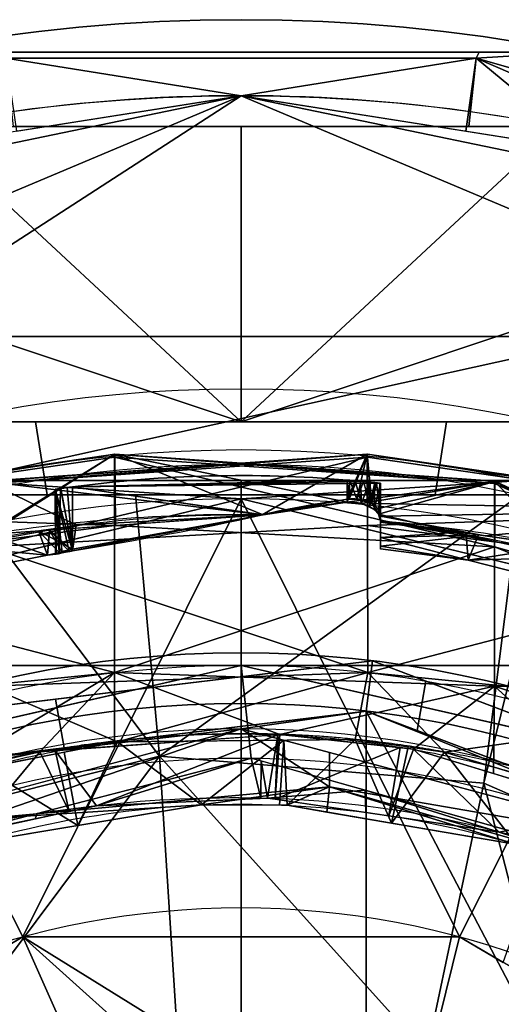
# Model space of a CAD drawing. Header units: millimetres. Extents: x -115 to 115, y -168 to 68.
# Tile 167 of 182: x -9 to 10, y 29 to 68. Entities that reach past the tile are written whole.
import ezdxf

# ---------------------------------------------------------------- set-up
doc = ezdxf.new("R2010")
doc.units = ezdxf.units.MM
doc.layers.add('100', color=7, linetype='Continuous', true_color=0xffffff)

msp = doc.modelspace()

# ---------------------------------------------------------------- linework, layer by layer
at = {"layer": '100', "color": 163, "linetype": 'Continuous'}
for p, q in [((4.184, 48.951, 4.561), (4.184, 49.825, 4.561)), ((4.184, 49.825, -4.561), (4.184, 49.065, -4.561)), ((-6.654, 47.026, -0.949), (-6.654, 49.555, -0.949)), ((-6.654, 49.555, 0.949), (-6.654, 47.089, 0.949)), ((5.5, 49.697, 3.613), (5.5, 48.216, 3.613)), ((5.5, 48.4, -3.613), (5.5, 49.697, -3.613)), ((5.5, 49.697, -3.613), (5.5, 49.697, 3.613))]:
    msp.add_line(p, q, dxfattribs=at)
for centre, radius in [((0, 0, -61), 43), ((0, 0, -50), 41)]:
    msp.add_circle(centre, radius, dxfattribs=at)
at = {"layer": '100', "color": 163, "linetype": 'Continuous', "extrusion": (0, 0, -1)}
for centre, radius in [((0, 0, 52), 43), ((0, 0, 63), 41), ((0, 0, 50), 40)]:
    msp.add_circle(centre, radius, dxfattribs=at)
for centre, radius, start, end in [((0, 0, -94), 68, 283.06797, 256.93203), ((0, 0, -81), 65, 283.06797, 256.93203), ((0, 0, -97), 51.024, 286.7388, 253.2612), ((0, 0, -80.215), 50.45, 286.0923, 253.9077), ((0, 0, -50), 38.845, 209.0115, 150.9893), ((0, 0, -100), 32.941, 283.1966, 256.8034)]:
    msp.add_arc(centre, radius, start, end, dxfattribs=at)
at = {"layer": '100', "color": 163, "linetype": 'Continuous'}
for centre, radius, start, end in [((0, 0, 84), 68, 283.06797, 256.93203), ((0, 0, 97), 65, 72, 108), ((0, 0, 81), 53.418, 285.9698, 254.0302), ((0, 0, 97.321), 49.087, 286.8231, 253.1769), ((0, 0, 50), 42.5, 90, 270), ((0, 0, 67), 42.5, 90, 270), ((0, 0, 50), 42.5, 270, 90), ((0, 0, 67), 42.5, 270, 90)]:
    msp.add_arc(centre, radius, start, end, dxfattribs=at)
at = {"layer": '100', "color": 163, "linetype": 'Continuous', "extrusion": (-0.316228, 0, 0.948683)}
msp.add_ellipse((0, 0, 3.167), major_axis=(-50, 0, -16.667), ratio=0.948683, start_param=4.628616, end_param=4.845864, dxfattribs=at)
at = {"layer": '100', "color": 163, "linetype": 'Continuous', "extrusion": (-0.316228, 0, -0.948683)}
msp.add_ellipse((0, 0, -3.167), major_axis=(50, 0, -16.667), ratio=0.948683, start_param=4.578914, end_param=4.796162, dxfattribs=at)
at = {"layer": '100', "color": 163, "linetype": 'Continuous'}
for points, knots in [([(4.184, 49.825, -4.561), (4.219, 49.822, -4.573), (4.255, 49.819, -4.583), (4.36, 49.81, -4.605), (4.43, 49.803, -4.613), (4.612, 49.787, -4.613), (4.726, 49.776, -4.593), (4.938, 49.756, -4.518), (5.039, 49.745, -4.462), (5.214, 49.727, -4.321), (5.291, 49.719, -4.235), (5.409, 49.707, -4.044), (5.453, 49.702, -3.937), (5.492, 49.697, -3.757), (5.5, 49.697, -3.685), (5.5, 49.697, -3.613)], [0, 0, 0, 0, 0.058695, 0.058695, 0.169509, 0.169509, 0.348871, 0.348871, 0.528243, 0.528243, 0.70743, 0.70743, 0.885805, 0.885805, 1, 1, 1, 1]), ([(5.5, 49.697, 3.613), (5.5, 49.697, 3.617), (5.5, 49.697, 3.622), (5.498, 49.697, 3.738), (5.478, 49.699, 3.85), (5.401, 49.707, 4.06), (5.345, 49.714, 4.159), (5.204, 49.728, 4.331), (5.118, 49.737, 4.407), (4.927, 49.757, 4.524), (4.821, 49.767, 4.566), (4.642, 49.784, 4.605), (4.571, 49.791, 4.613), (4.393, 49.807, 4.613), (4.285, 49.816, 4.595), (4.184, 49.825, 4.561)], [0, 0, 0, 0, 0.007335, 0.007335, 0.18428, 0.18428, 0.36122, 0.36122, 0.538894, 0.538894, 0.717558, 0.717558, 0.829628, 0.829628, 1, 1, 1, 1]), ([(-6.654, 49.555, 0.949), (-6.733, 49.545, 0.922), (-6.809, 49.534, 0.886), (-6.974, 49.511, 0.78), (-7.06, 49.499, 0.701), (-7.198, 49.479, 0.523), (-7.252, 49.471, 0.42), (-7.322, 49.461, 0.208), (-7.34, 49.458, 0.094), (-7.336, 49.459, -0.128), (-7.315, 49.462, -0.24), (-7.238, 49.473, -0.448), (-7.182, 49.482, -0.547), (-7.042, 49.502, -0.719), (-6.956, 49.514, -0.794), (-6.796, 49.536, -0.892), (-6.726, 49.546, -0.925), (-6.654, 49.555, -0.949)], [0, 0, 0, 0, 0.10077, 0.10077, 0.237334, 0.237334, 0.3729, 0.3729, 0.507086, 0.507086, 0.640293, 0.640293, 0.773505, 0.773505, 0.907686, 0.907686, 1, 1, 1, 1]), ([(5.5, 48.4, -3.613), (5.5, 48.495, -3.753), (5.47, 48.591, -3.896), (5.353, 48.758, -4.151), (5.269, 48.835, -4.268), (5.082, 48.942, -4.432), (4.99, 48.982, -4.491), (4.79, 49.042, -4.576), (4.678, 49.063, -4.603), (4.463, 49.082, -4.617), (4.359, 49.083, -4.608), (4.234, 49.071, -4.577), (4.209, 49.068, -4.57), (4.184, 49.065, -4.561)], [0, 0, 0, 0, 0.249313, 0.249313, 0.481154, 0.481154, 0.646229, 0.646229, 0.81239, 0.81239, 0.961757, 0.961757, 1, 1, 1, 1]), ([(4.184, 48.951, 4.561), (4.276, 48.96, 4.592), (4.375, 48.96, 4.61), (4.57, 48.943, 4.615), (4.668, 48.926, 4.603), (4.853, 48.878, 4.553), (4.943, 48.846, 4.514), (5.11, 48.767, 4.412), (5.188, 48.719, 4.345), (5.326, 48.607, 4.187), (5.384, 48.542, 4.092), (5.475, 48.391, 3.871), (5.5, 48.303, 3.741), (5.5, 48.216, 3.613)], [0, 0, 0, 0, 0.141995, 0.141995, 0.283733, 0.283733, 0.429129, 0.429129, 0.590053, 0.590053, 0.773808, 0.773808, 1, 1, 1, 1]), ([(0.875, 48.447, 3.458), (-2.715, 48.515, 3.428), (-6.302, 48.259, 3.367), (-13.467, 47.122, 2.954), (-16.938, 46.24, 2.643), (-21.947, 44.395, 2.022), (-23.574, 43.662, 1.791), (-26.818, 42.158, 1.343), (-28.432, 41.38, 1.033), (-33.038, 38.923, -0.287), (-35.869, 37.089, -1.625), (-39.042, 34.863, -3.899), (-39.69, 34.457, -4.374), (-40.842, 33.594, -5.429), (-41.343, 33.12, -5.998), (-42.858, 31.722, -7.711), (-43.82, 30.777, -8.897), (-46.647, 27.9, -12.456), (-48.079, 25.637, -14.854), (-50.63, 20.923, -19.584), (-51.653, 18.383, -21.857), (-52.798, 13.914, -24.683), (-53.114, 12.351, -25.51), (-53.6, 9.09, -26.862), (-53.739, 7.361, -27.374), (-54.053, 2.058, -28.45), (-54.063, -1.643, -28.478), (-53.766, -6.916, -27.486), (-53.646, -8.64, -27.011), (-53.173, -11.984, -25.686), (-52.872, -13.563, -24.882), (-51.781, -18.057, -22.128), (-50.742, -20.683, -19.806), (-48.823, -24.268, -16.23), (-48.16, -25.443, -15.024), (-47.019, -27.107, -13.22), (-46.599, -27.629, -12.614), (-45.807, -28.719, -11.413), (-45.372, -29.244, -10.815), (-43.914, -30.652, -9.039), (-42.956, -31.591, -7.841), (-41.473, -33.023, -6.112), (-40.975, -33.503, -5.543), (-39.852, -34.392, -4.474), (-39.214, -34.801, -3.989), (-36.025, -36.998, -1.7), (-33.129, -38.88, -0.318), (-28.503, -41.339, 1.007), (-26.9, -42.117, 1.312), (-23.634, -43.64, 1.78), (-21.986, -44.378, 2.014), (-16.952, -46.236, 2.643), (-13.49, -47.112, 2.957), (-9.936, -47.681, 3.159)], [0, 0, 0, 0, 0.0625, 0.0625, 0.125, 0.125, 0.15625, 0.15625, 0.1875, 0.1875, 0.25, 0.25, 0.265625, 0.265625, 0.28125, 0.28125, 0.3125, 0.3125, 0.375, 0.375, 0.4375, 0.4375, 0.46875, 0.46875, 0.5, 0.5, 0.5625, 0.5625, 0.59375, 0.59375, 0.625, 0.625, 0.6875, 0.6875, 0.71875, 0.71875, 0.734375, 0.734375, 0.75, 0.75, 0.78125, 0.78125, 0.796875, 0.796875, 0.8125, 0.8125, 0.875, 0.875, 0.90625, 0.90625, 0.9375, 0.9375, 1, 1, 1, 1]), ([(-16.056, -45.781, -4.135), (-18.985, -44.746, -4.409), (-21.804, -43.37, -4.713), (-27.082, -40.118, -5.779), (-29.515, -38.31, -6.701), (-33.707, -34.498, -9.407), (-35.355, -32.578, -11.265), (-37.956, -28.88, -15.676), (-39.141, -26.935, -17.869), (-40.685, -23.91, -21.166), (-41.175, -22.899, -22.287), (-42.094, -20.65, -24.277), (-42.493, -19.47, -25.224), (-43.553, -15.721, -27.85), (-44.081, -12.967, -29.377), (-44.662, -8.519, -30.685), (-44.78, -6.953, -30.945), (-44.978, -3.835, -31.382), (-45.048, -2.259, -31.507), (-45.08, 0.894, -31.563), (-45.037, 2.477, -31.493), (-44.878, 5.598, -31.166), (-44.782, 7.136, -30.885), (-44.469, 10.192, -30.264), (-44.247, 11.684, -29.707), (-43.748, 14.512, -28.411), (-43.463, 15.857, -27.655), (-42.477, 19.728, -25.15), (-41.571, 22.073, -23.177), (-39.612, 26.079, -18.801), (-38.471, 28.055, -16.676), (-36.608, 30.816, -13.376), (-35.957, 31.736, -12.291), (-34.39, 33.654, -10.341), (-33.506, 34.6, -9.425), (-30.549, 37.456, -7.2), (-28.175, 39.334, -6.151), (-24.346, 41.825, -5.186), (-23.021, 42.621, -4.976), (-20.272, 44.069, -4.594), (-18.847, 44.715, -4.419), (-14.523, 46.404, -3.967), (-11.542, 47.219, -3.762), (-5.398, 48.27, -3.498), (-2.264, 48.49, -3.474), (0.83, 48.452, -3.443)], [0, 0, 0, 0, 0.0625, 0.0625, 0.125, 0.125, 0.1875, 0.1875, 0.25, 0.25, 0.28125, 0.28125, 0.3125, 0.3125, 0.375, 0.375, 0.40625, 0.40625, 0.4375, 0.4375, 0.46875, 0.46875, 0.5, 0.5, 0.53125, 0.53125, 0.5625, 0.5625, 0.625, 0.625, 0.6875, 0.6875, 0.71875, 0.71875, 0.75, 0.75, 0.8125, 0.8125, 0.84375, 0.84375, 0.875, 0.875, 0.9375, 0.9375, 1, 1, 1, 1]), ([(5.5, 48.221, -3.356), (8.841, 47.937, -3.252), (12.202, 47.377, -3.045), (18.696, 45.671, -2.451), (21.797, 44.482, -2.03), (26.331, 42.385, -1.412), (27.832, 41.677, -1.16), (30.757, 40.154, -0.395), (32.176, 39.353, 0.095), (34.865, 37.718, 1.264), (36.143, 36.875, 1.946), (37.977, 35.613, 3.129), (38.571, 35.188, 3.553), (39.757, 34.379, 4.453), (40.338, 33.996, 4.941), (41.83, 32.712, 6.496), (42.739, 31.829, 7.583), (44.53, 30.062, 9.78), (45.419, 29.182, 10.888), (46.99, 27.226, 13.118), (47.67, 26.174, 14.237), (48.962, 24.033, 16.471), (49.567, 22.933, 17.591), (51.225, 19.511, 20.847), (52.074, 17.009, 22.859), (53.044, 12.707, 25.322), (53.31, 11.198, 26.037), (53.703, 8.089, 27.177), (53.801, 6.465, 27.591), (54.062, 1.479, 28.465), (54.049, -1.954, 28.431), (53.765, -6.912, 27.48), (53.654, -8.523, 27.04), (53.231, -11.619, 25.846), (52.956, -13.13, 25.105), (51.976, -17.389, 22.601), (51.086, -19.878, 20.531), (49.366, -23.294, 17.221), (48.752, -24.388, 16.099), (47.441, -26.53, 13.858), (46.691, -27.535, 12.723), (45.178, -29.552, 10.493), (44.2, -30.349, 9.399), (42.405, -32.106, 7.204), (41.547, -33.031, 6.11), (39.993, -34.289, 4.598), (39.399, -34.674, 4.133), (38.203, -35.497, 3.256), (37.594, -35.917, 2.847), (35.731, -37.171, 1.707), (34.442, -38.005, 1.051), (31.739, -39.611, -0.064), (30.329, -40.387, -0.523), (27.386, -41.888, -1.234), (25.864, -42.607, -1.464), (21.305, -44.704, -2.099), (18.178, -45.838, -2.509), (14.933, -46.656, -2.797)], [0, 0, 0, 0, 0.0625, 0.0625, 0.125, 0.125, 0.15625, 0.15625, 0.1875, 0.1875, 0.21875, 0.21875, 0.234375, 0.234375, 0.25, 0.25, 0.28125, 0.28125, 0.3125, 0.3125, 0.34375, 0.34375, 0.375, 0.375, 0.4375, 0.4375, 0.46875, 0.46875, 0.5, 0.5, 0.5625, 0.5625, 0.59375, 0.59375, 0.625, 0.625, 0.6875, 0.6875, 0.71875, 0.71875, 0.75, 0.75, 0.78125, 0.78125, 0.8125, 0.8125, 0.828125, 0.828125, 0.84375, 0.84375, 0.875, 0.875, 0.90625, 0.90625, 0.9375, 0.9375, 1, 1, 1, 1]), ([(5.5, 48.221, -3.356), (5.5, 47.505, -2.353), (5.5, 47.115, -1.151), (5.5, 47.088, 1.292), (5.5, 47.457, 2.513), (5.5, 48.157, 3.528)], [0, 0, 0, 0, 0.5, 0.5, 1, 1, 1, 1]), ([(9.5, -47.557, 3.679), (12.578, -46.96, 3.825), (15.599, -46.057, 4.059), (21.317, -43.647, 4.707), (24.074, -42.069, 5.028), (29.093, -38.643, 6.52), (31.397, -36.719, 7.675), (34.193, -33.865, 10.087), (35.01, -32.929, 11.029), (36.469, -31.03, 13.069), (37.088, -30.127, 14.221), (38.322, -28.228, 16.418), (38.908, -27.257, 17.516), (40.011, -25.259, 19.699), (40.514, -24.265, 20.823), (41.97, -21.139, 24.046), (42.781, -18.74, 25.901), (43.708, -14.71, 28.306), (43.973, -13.322, 29.008), (44.313, -11.159, 29.872), (44.416, -10.429, 30.14), (44.605, -8.916, 30.542), (44.678, -8.135, 30.688), (44.985, -4.23, 31.439), (45.127, -0.991, 31.654), (44.989, 3.693, 31.395), (44.898, 5.235, 31.216), (44.672, 8.289, 30.677), (44.51, 9.805, 30.36), (43.856, 14.228, 28.719), (43.284, 16.892, 27.137), (42.134, 20.532, 24.38), (41.686, 21.707, 23.4), (40.721, 23.851, 21.296), (40.231, 24.831, 20.165), (39.156, 26.829, 17.986), (38.578, 27.809, 16.901), (37.367, 29.714, 14.71), (36.758, 30.614, 13.569), (35.354, 32.507, 11.469), (34.551, 33.468, 10.48), (32.745, 35.365, 8.777), (31.734, 36.324, 8.075), (28.432, 39.146, 6.238), (25.906, 40.914, 5.453), (17.815, 45.609, 4.144), (11.719, 47.488, 3.689), (5.5, 48.157, 3.528)], [0, 0, 0, 0, 0.0625, 0.0625, 0.125, 0.125, 0.1875, 0.1875, 0.21875, 0.21875, 0.25, 0.25, 0.28125, 0.28125, 0.3125, 0.3125, 0.375, 0.375, 0.40625, 0.40625, 0.421875, 0.421875, 0.4375, 0.4375, 0.5, 0.5, 0.53125, 0.53125, 0.5625, 0.5625, 0.625, 0.625, 0.65625, 0.65625, 0.6875, 0.6875, 0.71875, 0.71875, 0.75, 0.75, 0.78125, 0.78125, 0.8125, 0.8125, 0.875, 0.875, 1, 1, 1, 1]), ([(-6.654, 47.089, 0.949), (-6.762, 47.07, 0.913), (-6.865, 47.049, 0.857), (-7.043, 47.005, 0.718), (-7.122, 46.982, 0.631), (-7.243, 46.943, 0.439), (-7.289, 46.926, 0.33), (-7.338, 46.903, 0.109), (-7.344, 46.896, -0.006), (-7.318, 46.895, -0.224), (-7.287, 46.9, -0.331), (-7.195, 46.919, -0.526), (-7.133, 46.932, -0.616), (-6.982, 46.964, -0.773), (-6.892, 46.983, -0.84), (-6.749, 47.01, -0.913), (-6.702, 47.018, -0.933), (-6.654, 47.026, -0.949)], [0, 0, 0, 0, 0.138026, 0.138026, 0.275993, 0.275993, 0.414387, 0.414387, 0.548336, 0.548336, 0.677406, 0.677406, 0.806365, 0.806365, 0.939486, 0.939486, 1, 1, 1, 1]), ([(38.795, 1.315, 40.868), (38.795, -5.261, 40.868), (37.811, -10.395, 41.323), (35.697, -16.482, 42.323), (35.246, -17.681, 42.543), (34.049, -19.915, 43.058), (33.354, -20.985, 43.3), (31.161, -24.176, 43.83), (29.524, -26.242, 43.969), (25.98, -30.037, 43.924), (23.929, -31.699, 43.827), (19.583, -34.608, 43.719), (17.293, -35.84, 43.67), (12.469, -37.841, 43.574), (9.934, -38.602, 43.528), (4.838, -39.587, 43.461), (2.249, -39.82, 43.436), (-5.635, -39.775, 43.497), (-10.818, -38.799, 43.757), (-18.13, -36.022, 44.227), (-20.458, -34.888, 44.39), (-24.904, -32.211, 44.655), (-27.031, -30.63, 44.783), (-29.925, -28.006, 44.73), (-30.87, -27.115, 44.664), (-32.556, -25.147, 44.499), (-33.274, -24.047, 44.425), (-35.444, -20.763, 44.198), (-36.639, -18.44, 44.08), (-39.661, -11.265, 43.834), (-40.825, -6.046, 43.802), (-40.991, 1.735, 43.794), (-40.791, 4.37, 43.802), (-39.89, 9.523, 43.846), (-39.197, 12.028, 43.881), (-37.361, 16.904, 44.016), (-36.206, 19.286, 44.119), (-34.225, 22.653, 44.322), (-33.497, 23.73, 44.394), (-32.011, 25.863, 44.544), (-31.13, 26.836, 44.643), (-28.23, 29.584, 44.811), (-26.215, 31.296, 44.724), (-21.79, 34.18, 44.475), (-19.413, 35.423, 44.316), (-12.112, 38.464, 43.838), (-6.829, 39.599, 43.531), (3.681, 39.961, 43.402), (9.05, 39.1, 43.508), (16.412, 36.265, 43.65), (18.794, 35.057, 43.701), (23.273, 32.195, 43.809), (25.362, 30.591, 43.889), (29.06, 26.822, 43.982), (30.745, 24.709, 43.884), (33.019, 21.498, 43.396), (33.734, 20.413, 43.175), (35.017, 18.165, 42.654), (35.518, 16.954, 42.406), (36.859, 13.205, 41.775), (37.56, 10.633, 41.433), (38.291, 6.677, 41.093), (38.478, 5.351, 41.008), (38.73, 2.686, 40.896), (38.795, 1.315, 40.868), (38.795, -5.261, 40.868)], [-0.015625, -0.015625, 0, 0, 0.0625, 0.0625, 0.078125, 0.078125, 0.09375, 0.09375, 0.125, 0.125, 0.15625, 0.15625, 0.1875, 0.1875, 0.21875, 0.21875, 0.25, 0.25, 0.3125, 0.3125, 0.34375, 0.34375, 0.375, 0.375, 0.390625, 0.390625, 0.40625, 0.40625, 0.4375, 0.4375, 0.5, 0.5, 0.53125, 0.53125, 0.5625, 0.5625, 0.59375, 0.59375, 0.609375, 0.609375, 0.625, 0.625, 0.65625, 0.65625, 0.6875, 0.6875, 0.75, 0.75, 0.8125, 0.8125, 0.84375, 0.84375, 0.875, 0.875, 0.90625, 0.90625, 0.921875, 0.921875, 0.9375, 0.9375, 0.96875, 0.96875, 0.984375, 0.984375, 1, 1, 1.0625, 1.0625]), ([(-35.268, -17.64, -42.534), (-33.403, -21.121, -43.336), (-31.846, -23.235, -43.721), (-28.528, -27.38, -44.009), (-26.704, -29.363, -43.918), (-20.555, -34.342, -43.721), (-15.755, -36.859, -43.629), (-8.116, -39.039, -43.501), (-5.469, -39.504, -43.463), (-0.211, -39.89, -43.44), (2.428, -39.824, -43.464), (10.376, -38.916, -43.697), (15.479, -37.371, -44.059), (22.527, -33.735, -44.518), (24.754, -32.344, -44.66), (27.849, -29.893, -44.761), (28.838, -29.012, -44.764), (30.774, -27.184, -44.678), (31.695, -26.225, -44.586), (34.042, -23.086, -44.338), (35.374, -20.835, -44.202), (37.705, -16.107, -43.987), (38.657, -13.662, -43.919), (40.804, -6.148, -43.791), (41.274, -0.795, -43.781), (40.42, 6.977, -43.82), (39.877, 9.577, -43.844), (38.319, 14.588, -43.942), (37.316, 16.997, -44.019), (35.506, 20.481, -44.191), (34.863, 21.633, -44.256), (33.42, 23.832, -44.408), (32.711, 24.943, -44.476), (31.044, 26.94, -44.643), (30.093, 27.835, -44.718), (28.158, 29.599, -44.763), (27.156, 30.463, -44.744), (24.014, 32.846, -44.62), (21.771, 34.179, -44.47), (17.069, 36.483, -44.164), (14.606, 37.427, -43.997), (7.097, 39.555, -43.569), (1.773, 40.105, -43.424), (-8.563, 39.202, -43.486), (-13.711, 37.671, -43.592), (-20.603, 33.997, -43.743), (-22.822, 32.53, -43.791), (-26.853, 29.217, -43.924), (-28.6, 27.294, -44.006), (-31.856, 23.218, -43.717), (-33.405, 21.096, -43.331), (-35.216, 17.746, -42.558), (-35.671, 16.552, -42.335), (-36.517, 14.126, -41.935), (-36.898, 12.886, -41.752), (-38.564, 6.588, -40.955), (-39.088, 1.313, -40.737), (-38.384, -6.44, -41.05), (-37.912, -9.033, -41.267), (-36.927, -12.786, -41.738), (-36.552, -14.019, -41.918), (-35.709, -16.45, -42.317), (-35.268, -17.64, -42.534), (-33.403, -21.121, -43.336)], [-0.015625, -0.015625, 0, 0, 0.03125, 0.03125, 0.0625, 0.0625, 0.125, 0.125, 0.15625, 0.15625, 0.1875, 0.1875, 0.25, 0.25, 0.28125, 0.28125, 0.296875, 0.296875, 0.3125, 0.3125, 0.34375, 0.34375, 0.375, 0.375, 0.4375, 0.4375, 0.46875, 0.46875, 0.5, 0.5, 0.515625, 0.515625, 0.53125, 0.53125, 0.546875, 0.546875, 0.5625, 0.5625, 0.59375, 0.59375, 0.625, 0.625, 0.6875, 0.6875, 0.75, 0.75, 0.78125, 0.78125, 0.8125, 0.8125, 0.84375, 0.84375, 0.859375, 0.859375, 0.875, 0.875, 0.9375, 0.9375, 0.96875, 0.96875, 0.984375, 0.984375, 1, 1, 1.03125, 1.03125]), ([(32.357, -17.944, 47.231), (31.369, -19.727, 46.673), (30.414, -21.568, 46.351), (28.06, -25.002, 45.97), (26.659, -26.627, 45.9), (23.507, -29.388, 45.943), (21.803, -30.602, 45.999), (18.21, -32.793, 46.068), (16.325, -33.74, 46.099), (10.507, -36.079, 46.196), (6.335, -36.979, 46.283), (-1.989, -37.453, 46.301), (-6.226, -37.07, 46.115), (-14.358, -35.402, 45.61), (-18.392, -34.108, 45.386), (-23.929, -31.121, 45.305), (-25.691, -29.97, 45.311), (-28.818, -27.104, 45.314), (-30.062, -25.436, 45.306), (-33.297, -20.065, 45.351), (-34.997, -16.217, 45.471), (-37.403, -8.285, 45.584), (-38.072, -4.064, 45.6), (-38.056, 4.223, 45.599), (-37.392, 8.362, 45.584), (-34.934, 16.383, 45.469), (-33.228, 20.201, 45.349), (-29.947, 25.593, 45.305), (-28.679, 27.236, 45.313), (-25.591, 30.034, 45.31), (-23.802, 31.21, 45.306), (-18.276, 34.146, 45.389), (-14.225, 35.446, 45.615), (-6.086, 37.087, 46.122), (-1.91, 37.459, 46.304), (6.48, 36.961, 46.277), (10.573, 36.063, 46.196), (16.426, 33.693, 46.098), (18.287, 32.75, 46.067), (21.838, 30.577, 45.998), (23.545, 29.361, 45.941), (26.713, 26.573, 45.901), (28.062, 24.999, 45.971), (30.404, 21.583, 46.349), (31.372, 19.721, 46.674), (32.358, 17.944, 47.231)], [0, 0, 0, 0, 0.03125, 0.03125, 0.0625, 0.0625, 0.09375, 0.09375, 0.125, 0.125, 0.1875, 0.1875, 0.25, 0.25, 0.3125, 0.3125, 0.34375, 0.34375, 0.375, 0.375, 0.4375, 0.4375, 0.5, 0.5, 0.5625, 0.5625, 0.625, 0.625, 0.65625, 0.65625, 0.6875, 0.6875, 0.75, 0.75, 0.8125, 0.8125, 0.875, 0.875, 0.90625, 0.90625, 0.9375, 0.9375, 0.96875, 0.96875, 1, 1, 1, 1]), ([(-32.878, 16.972, -47), (-30.984, 20.64, -47.391), (-28.493, 24.039, -47.559), (-22.544, 29.693, -47.571), (-19.045, 32.036, -47.506), (-11.566, 35.421, -47.454), (-7.496, 36.495, -47.424), (0.671, 37.247, -47.401), (4.869, 36.937, -47.442), (12.841, 35.02, -47.673), (16.719, 33.39, -47.841), (23.646, 29.021, -48.112), (26.784, 26.197, -48.187), (31.758, 19.697, -47.932), (33.745, 15.992, -47.83), (36.399, 8.233, -47.741), (37.092, 4.085, -47.734), (37.09, -4.1, -47.734), (36.395, -8.25, -47.741), (33.742, -15.998, -47.83), (31.754, -19.704, -47.935), (26.784, -26.198, -48.189), (23.645, -29.022, -48.11), (16.704, -33.399, -47.841), (12.822, -35.027, -47.671), (4.845, -36.941, -47.442), (0.641, -37.247, -47.401), (-7.517, -36.49, -47.423), (-11.594, -35.411, -47.454), (-19.058, -32.028, -47.507), (-22.558, -29.682, -47.571), (-28.5, -24.03, -47.559), (-30.984, -20.64, -47.391), (-32.878, -16.973, -47)], [0, 0, 0, 0, 0.0625, 0.0625, 0.125, 0.125, 0.1875, 0.1875, 0.25, 0.25, 0.3125, 0.3125, 0.375, 0.375, 0.4375, 0.4375, 0.5, 0.5, 0.5625, 0.5625, 0.625, 0.625, 0.6875, 0.6875, 0.75, 0.75, 0.8125, 0.8125, 0.875, 0.875, 0.9375, 0.9375, 1, 1, 1, 1])]:
    msp.add_open_spline(points, degree=3, knots=knots, dxfattribs=at)
for points in [[(4.184, 49.065, -4.561), (3.053, 48.906, -4.184), (1.934, 48.706, -3.811), (0.83, 48.452, -3.443)], [(0.875, 48.447, 3.458), (1.963, 48.675, 3.821), (3.065, 48.846, 4.188), (4.184, 48.951, 4.561)], [(-6.654, 47.026, -0.949), (-4.149, 47.444, -1.784), (-1.649, 47.884, -2.617), (0.83, 48.452, -3.443)], [(0.875, 48.447, 3.458), (-1.622, 47.925, 2.626), (-4.141, 47.518, 1.786), (-6.654, 47.089, 0.949)], [(5.5, 48.221, -3.356), (5.5, 48.282, -3.441), (5.5, 48.341, -3.526), (5.5, 48.4, -3.613)], [(5.5, 48.216, 3.613), (5.5, 48.196, 3.584), (5.5, 48.177, 3.556), (5.5, 48.157, 3.528)], [(0, 42.5, 50), (-6.678, 42.5, 50), (-13.379, 42.5, 50.44), (-20.069, 42.5, 51.206)], [(-20.069, 42.5, 65.794), (-13.379, 42.5, 66.56), (-6.678, 42.5, 67), (0, 42.5, 67)], [(20.069, 42.5, 51.206), (13.39, 42.5, 50.442), (6.701, 42.5, 50), (0, 42.5, 50)], [(0, 42.5, 67), (6.701, 42.5, 67), (13.39, 42.5, 66.558), (20.069, 42.5, 65.794)]]:
    msp.add_open_spline(points, degree=3, dxfattribs=at)
for points in [[(-13.125, 66.721, 94), (0, 66.721, 94), (0, 66.721, 84), (-13.125, 66.721, 84)], [(-9.404, 66.721, 84), (9.404, 66.721, 84), (9.282, 66.476, 81.879), (-9.282, 66.476, 81.879)], [(-9.282, 66.476, 96.121), (9.282, 66.476, 96.121), (9.404, 66.721, 94), (-9.404, 66.721, 94)], [(-9.282, 66.476, 81.879), (9.282, 66.476, 81.879), (8.989, 63.778, 81), (-8.989, 63.778, 81)], [(9.282, 66.476, 96.121), (-9.282, 66.476, 96.121), (0, 65, 97)], [(-9.282, 66.476, 96.121), (-8.866, 63.596, 97), (0, 65, 97)], [(13.125, 66.721, 84), (0, 66.721, 84), (0, 66.721, 94), (13.125, 66.721, 94)], [(0, 65, 97), (8.866, 63.596, 97), (9.282, 66.476, 96.121)], [(9.282, 66.476, 96.121), (8.866, 63.596, 97), (20.086, 61.819, 97)], [(12.546, 63.778, 81), (8.989, 63.778, 81), (9.282, 66.476, 81.879)], [(27.137, 61.391, 81.879), (9.282, 66.476, 81.879), (13.125, 66.721, 84)], [(9.282, 66.476, 81.879), (9.404, 66.721, 84), (13.125, 66.721, 84)], [(13.125, 66.721, 94), (9.282, 66.476, 96.121), (27.137, 61.391, 96.121)], [(13.125, 66.721, 94), (9.404, 66.721, 94), (9.282, 66.476, 96.121)], [(12.546, 63.778, 81), (9.282, 66.476, 81.879), (27.137, 61.391, 81.879)], [(20.086, 61.819, 97), (27.137, 61.391, 96.121), (9.282, 66.476, 96.121)], [(0, 65, 97), (-20.086, 61.819, 97), (-16.653, 61.548, 97)], [(-16.653, 61.548, 97), (-14.416, 58.929, 97), (0, 65, 97)], [(-14.686, 55.496, 97), (14.686, 55.496, 97), (14.416, 58.929, 97), (0, 65, 97)], [(0, 65, 97), (-14.416, 58.929, 97), (-14.686, 55.496, 97)], [(14.416, 58.929, 97), (16.653, 61.548, 97), (0, 65, 97)], [(16.653, 61.548, 97), (20.086, 61.819, 97), (0, 65, 97)], [(0, 52.128, 81), (-16.25, 57.539, 81), (-16.966, 59.268, 81), (-12.546, 63.778, 81)], [(-12.546, 63.778, 81), (0, 63.778, 81), (0, 52.128, 81)], [(0, 52.128, 81), (0, 63.778, 81), (12.546, 63.778, 81)], [(12.546, 63.778, 81), (16.966, 59.268, 81), (16.25, 57.539, 81), (0, 52.128, 81)], [(0, 52.128, 81), (-11.669, 52.128, 81), (-16.966, 55.81, 81), (-16.25, 57.539, 81)], [(11.669, 52.128, 81), (0, 52.128, 81), (16.25, 57.539, 81), (16.966, 55.81, 81)], [(-11.095, 49.804, 97), (14.686, 55.496, 97), (-14.686, 55.496, 97)], [(17.305, 53.259, 97), (14.686, 55.496, 97), (-11.095, 49.804, 97), (11.095, 49.804, 97)], [(-11.669, 52.128, 81), (-8.114, 52.128, 81), (-7.663, 49.234, 80.215), (-11.013, 49.234, 80.215)], [(-8.114, 52.128, 81), (8.114, 52.128, 81), (7.663, 49.234, 80.215), (-7.663, 49.234, 80.215)], [(11.013, 49.234, 80.215), (7.663, 49.234, 80.215), (8.114, 52.128, 81), (11.669, 52.128, 81)], [(-4.988, 50.852, 19.273), (-4.981, 50.841, 10.824), (-20, 48.637, 11.134)], [(-20, 48.637, 11.134), (-19.961, 48.647, 19.24), (-4.988, 50.852, 19.273)], [(-20, 48.637, 11.134), (-4.981, 50.841, 10.824), (-10.214, 47.617, 3.135)], [(-4.988, 50.852, 19.273), (-19.961, 48.647, 19.24), (-19.93, 48.546, 27.39)], [(-19.93, 48.546, 27.39), (-4.994, 50.728, 27.76), (-4.988, 50.852, 19.273)], [(-4.999, 48.024, 35.779), (-4.994, 50.728, 27.76), (-19.93, 48.546, 27.39)], [(-4.981, 50.841, 10.824), (-10.016, 47.669, 3.153), (-10.214, 47.617, 3.135)], [(4.984, 50.852, -19.273), (-10.014, 49.776, -19.253), (-10.024, 49.768, -11.016)], [(-10.024, 49.768, -11.016), (4.977, 50.841, -10.824), (4.984, 50.852, -19.273)], [(0.83, 48.452, -3.443), (4.977, 50.841, -10.824), (-10.024, 49.768, -11.016)], [(-4.981, 50.841, 10.824), (-4.965, 48.03, 3.295), (-10.016, 47.669, 3.153)], [(-10.009, 49.68, -27.525), (-10.014, 49.776, -19.253), (4.984, 50.852, -19.273)], [(4.984, 50.852, -19.273), (4.99, 50.729, -27.76), (-10.009, 49.68, -27.525)], [(-10.007, 47.189, -35.392), (-10.009, 49.68, -27.525), (4.99, 50.729, -27.76)], [(4.99, 50.729, -27.76), (4.995, 48.024, -35.779), (-10.007, 47.189, -35.392)], [(-4.994, 50.728, 27.76), (-4.999, 48.024, 35.779), (10.002, 47.19, 35.392)], [(-4.988, 50.852, 19.273), (-4.994, 50.728, 27.76), (10.004, 49.682, 27.525)], [(10.002, 47.19, 35.392), (10.004, 49.682, 27.525), (-4.994, 50.728, 27.76)], [(-4.988, 50.852, 19.273), (10.01, 49.777, 19.253), (10.019, 49.769, 11.016)], [(10.004, 49.682, 27.525), (10.01, 49.777, 19.253), (-4.988, 50.852, 19.273)], [(10.019, 49.769, 11.016), (-4.981, 50.841, 10.824), (-4.988, 50.852, 19.273)], [(-4.981, 50.841, 10.824), (4.184, 48.951, 4.561), (0.875, 48.447, 3.458)], [(4.184, 48.951, 4.561), (-4.981, 50.841, 10.824), (10.019, 49.769, 11.016)], [(0.875, 48.447, 3.458), (-4.965, 48.03, 3.295), (-4.981, 50.841, 10.824)], [(0.83, 48.452, -3.443), (4.184, 49.065, -4.561), (4.977, 50.841, -10.824)], [(4.184, 49.065, -4.561), (4.26, 49.074, -4.583), (4.977, 50.841, -10.824)], [(4.26, 49.074, -4.583), (4.565, 49.073, -4.61), (4.977, 50.841, -10.824)], [(4.565, 49.073, -4.61), (4.971, 48.953, -4.442), (4.977, 50.841, -10.824)], [(4.977, 50.841, -10.824), (4.971, 48.953, -4.442), (5.16, 48.897, -4.364)], [(4.984, 50.852, -19.273), (4.977, 50.841, -10.824), (19.997, 48.637, -11.134)], [(5.16, 48.897, -4.364), (19.997, 48.637, -11.134), (4.977, 50.841, -10.824)], [(4.984, 50.852, -19.273), (19.958, 48.648, -19.24), (19.927, 48.547, -27.39)], [(19.997, 48.637, -11.134), (19.958, 48.648, -19.24), (4.984, 50.852, -19.273)], [(19.927, 48.547, -27.39), (4.99, 50.729, -27.76), (4.984, 50.852, -19.273)], [(4.995, 48.024, -35.779), (4.99, 50.729, -27.76), (19.927, 48.547, -27.39)], [(-11.095, 49.804, 97), (-15.176, 45.416, 97.321), (0, 49.087, 97.321)], [(0, 49.087, 97.321), (0, 49.804, 97), (-11.095, 49.804, 97)], [(-10.024, 49.768, -11.016), (-10.027, 47.405, -3.716), (-6.516, 48.037, -3.557)], [(-10.024, 49.768, -11.016), (-6.516, 48.037, -3.557), (0.83, 48.452, -3.443)], [(-6.654, 49.555, -0.949), (4.184, 49.825, -4.561), (4.184, 49.065, -4.561), (0.83, 48.452, -3.443)], [(0.875, 48.447, 3.458), (4.184, 48.951, 4.561), (4.184, 49.825, 4.561), (-6.654, 49.555, 0.949)], [(-6.654, 49.555), (-6.654, 49.555, 0.949), (4.184, 49.825, 4.561)], [(4.184, 49.825, 4.561), (4.842, 49.765, 4.087), (-6.654, 49.555)], [(5.5, 49.697, 3.613), (4.184, 49.825, -4.561), (-6.654, 49.555, -0.949)], [(4.842, 49.765, 4.087), (5.5, 49.697, 3.613), (-6.654, 49.555)], [(0, 49.087, 97.321), (15.176, 45.416, 97.321), (11.095, 49.804, 97)], [(11.095, 49.804, 97), (0, 49.804, 97), (0, 49.087, 97.321)], [(4.5, 49.797, 4.613), (4.184, 49.825, 4.561), (4.184, 48.951, 4.561)], [(4.26, 49.074, -4.583), (4.184, 49.825, -4.561), (4.291, 49.816, -4.59)], [(4.26, 49.074, -4.583), (4.184, 49.065, -4.561), (4.184, 49.825, -4.561)], [(4.842, 49.765, 4.087), (4.184, 49.825, 4.561), (4.5, 49.797, 4.613)], [(4.291, 49.816, -4.59), (4.184, 49.825, -4.561), (4.842, 49.765, -4.087)], [(4.842, 49.765, -4.087), (4.184, 49.825, -4.561), (5.5, 49.697, 3.613)], [(4.5, 49.797, 4.613), (4.184, 48.951, 4.561), (4.759, 48.902, 4.578)], [(10.019, 49.769, 11.016), (4.759, 48.902, 4.578), (4.184, 48.951, 4.561)], [(4.565, 49.073, -4.61), (4.26, 49.074, -4.583), (4.291, 49.816, -4.59)], [(4.291, 49.816, -4.59), (4.832, 49.766, -4.556), (4.565, 49.073, -4.61)], [(4.842, 49.765, -4.087), (4.832, 49.766, -4.556), (4.291, 49.816, -4.59)], [(4.759, 48.902, 4.578), (4.711, 49.778, 4.59), (4.5, 49.797, 4.613)], [(4.842, 49.765, 4.087), (4.5, 49.797, 4.613), (4.711, 49.778, 4.59)], [(5.074, 48.923, -4.399), (4.565, 49.073, -4.61), (4.832, 49.766, -4.556)], [(4.759, 48.902, 4.578), (5.057, 49.743, 4.378), (4.711, 49.778, 4.59)], [(4.711, 49.778, 4.59), (5.275, 49.721, 4.245), (4.842, 49.765, 4.087)], [(5.252, 48.667, 4.271), (4.759, 48.902, 4.578), (10.019, 49.769, 11.016)], [(4.832, 49.766, -4.556), (5.05, 49.744, -4.381), (5.074, 48.923, -4.399)], [(5.35, 49.713, -4.139), (4.832, 49.766, -4.556), (4.842, 49.765, -4.087)], [(5.275, 49.721, 4.245), (5.5, 49.697, 3.613), (4.842, 49.765, 4.087)], [(4.842, 49.765, -4.087), (5.477, 49.699, -3.827), (5.35, 49.713, -4.139)], [(4.842, 49.765, -4.087), (5.5, 49.697, -3.613), (5.477, 49.699, -3.827)], [(5.5, 49.697, 3.613), (5.5, 49.697, -3.613), (4.842, 49.765, -4.087)], [(5.425, 48.474, 3.993), (5.252, 48.667, 4.271), (10.019, 49.769, 11.016)], [(10.019, 49.769, 11.016), (10.02, 47.401, 3.717), (5.425, 48.474, 3.993)], [(10.01, 49.777, 19.253), (10.004, 49.682, 27.525), (24.509, 43.125, 26.683)], [(10.01, 49.777, 19.253), (24.511, 43.156, 19.182), (24.513, 43.158, 11.727)], [(24.513, 43.158, 11.727), (10.019, 49.769, 11.016), (10.01, 49.777, 19.253)], [(24.509, 43.125, 26.683), (24.511, 43.156, 19.182), (10.01, 49.777, 19.253)], [(10.019, 49.769, 11.016), (24.513, 43.158, 11.727), (21.841, 43.242, 4.812)], [(21.841, 43.242, 4.812), (12.86, 46.777, 3.875), (10.019, 49.769, 11.016)], [(12.86, 46.777, 3.875), (10.02, 47.401, 3.717), (10.019, 49.769, 11.016)], [(-6.654, 49.555), (-7.338, 49.459, -0.018), (-7.129, 49.489, 0.611)], [(-7.112, 49.492, -0.633), (-7.338, 49.459, -0.018), (-6.654, 49.555)], [(-6.654, 47.026, -0.949), (-7.338, 49.459, -0.018), (-7.112, 49.492, -0.633)], [(-7.338, 49.459, -0.018), (-7.331, 46.896, -0.117), (-7.306, 46.907, -0.007)], [(-7.338, 49.459, -0.018), (-7.059, 46.948, -0.693), (-7.331, 46.896, -0.117)], [(-7.338, 49.459, -0.018), (-6.794, 47.001, -0.89), (-7.059, 46.948, -0.693)], [(-7.338, 49.459, -0.018), (-6.654, 47.026, -0.949), (-6.794, 47.001, -0.89)], [(-7.306, 46.907, -0.007), (-7.332, 49.459, -0.002), (-7.338, 49.459, -0.018)], [(-7.182, 46.963, 0.535), (-7.129, 49.489, 0.611), (-7.332, 49.459, -0.002)], [(-7.332, 49.459, -0.002), (-7.306, 46.907, -0.007), (-7.182, 46.963, 0.535)], [(-7.129, 49.489, 0.611), (-7.182, 46.963, 0.535), (-6.654, 47.089, 0.949)], [(-6.654, 47.089, 0.949), (-6.654, 49.555, 0.949), (-7.129, 49.489, 0.611)], [(-7.129, 49.489, 0.611), (-6.654, 49.555, 0.949), (-6.654, 49.555)], [(-6.654, 49.555), (-6.862, 49.527, -0.852), (-7.112, 49.492, -0.633)], [(-6.654, 47.026, -0.949), (-7.112, 49.492, -0.633), (-6.862, 49.527, -0.852)], [(-6.862, 49.527, -0.852), (-6.654, 49.555, -0.949), (-6.654, 47.026, -0.949)], [(-6.654, 49.555), (-6.654, 49.555, -0.949), (-6.862, 49.527, -0.852)], [(-6.654, 49.555, -0.949), (-6.654, 49.555), (5.5, 49.697, 3.613)], [(0.83, 48.452, -3.443), (-6.654, 47.026, -0.949), (-6.654, 49.555, -0.949)], [(-6.654, 49.555, 0.949), (-6.654, 47.089, 0.949), (0.875, 48.447, 3.458)], [(4.759, 48.902, 4.578), (5.063, 48.757, 4.389), (5.057, 49.743, 4.378)], [(5.074, 48.923, -4.399), (5.05, 49.744, -4.381), (5.35, 49.713, -4.139)], [(5.275, 49.721, 4.245), (5.057, 49.743, 4.378), (5.063, 48.757, 4.389)], [(5.063, 48.757, 4.389), (5.252, 48.667, 4.271), (5.275, 49.721, 4.245)], [(5.35, 49.713, -4.139), (5.16, 48.897, -4.364), (5.074, 48.923, -4.399)], [(5.5, 48.4, -3.613), (5.16, 48.897, -4.364), (5.35, 49.713, -4.139)], [(5.252, 48.667, 4.271), (5.5, 49.697, 3.613), (5.275, 49.721, 4.245)], [(5.5, 49.697, 3.613), (5.252, 48.667, 4.271), (5.425, 48.474, 3.993)], [(5.35, 49.713, -4.139), (5.477, 49.699, -3.827), (5.5, 48.4, -3.613)], [(5.425, 48.474, 3.993), (5.5, 48.216, 3.613), (5.5, 49.697, 3.613)], [(5.477, 49.699, -3.827), (5.5, 49.697, -3.613), (5.5, 48.4, -3.613)], [(5.5, 49.697, 3.613), (5.5, 47.559, 2.431), (5.5, 47.11, 0.469)], [(5.5, 47.11, 0.469), (5.5, 48.221, -3.356), (5.5, 49.697, -3.613), (5.5, 49.697, 3.613)], [(5.5, 49.697, 3.613), (5.5, 48.157, 3.528), (5.5, 47.559, 2.431)], [(5.5, 49.697, 3.613), (5.5, 48.216, 3.613), (5.5, 48.157, 3.528)], [(5.5, 48.221, -3.356), (5.5, 48.4, -3.613), (5.5, 49.697, -3.613)], [(24.509, 43.125, 26.683), (10.004, 49.682, 27.525), (10.002, 47.19, 35.392)], [(-11.013, 49.234, 80.215), (-3.225, 38.921, 74.637), (-15.688, 35.765, 74.637)], [(0, 49.087, 97.321), (-15.507, 45.336, 97.321), (-8.617, 31.794, 100)], [(-11.013, 49.234, 80.215), (-4.166, 49.234, 80.215), (-3.225, 38.921, 74.637)], [(-8.617, 31.794, 100), (0, 31.794, 100), (0, 49.087, 97.321)], [(-3.225, 38.921, 74.637), (-4.166, 49.234, 80.215), (11.013, 49.234, 80.215)], [(11.013, 49.234, 80.215), (9.587, 37.859, 74.637), (-3.225, 38.921, 74.637)], [(0, 49.087, 97.321), (0, 31.794, 100), (8.617, 31.794, 100)], [(8.617, 31.794, 100), (15.507, 45.336, 97.321), (0, 49.087, 97.321)], [(11.013, 49.234, 80.215), (12.262, 48.645, 80.215), (9.587, 37.859, 74.637)], [(19.997, 48.637, -11.134), (5.16, 48.897, -4.364), (5.5, 48.4, -3.613)], [(9.636, 47.626, -3.14), (19.997, 48.637, -11.134), (5.5, 48.4, -3.613)], [(21.361, 32.695, 74.637), (9.587, 37.859, 74.637), (12.262, 48.645, 80.215)], [(9.636, 47.626, -3.14), (20.041, 46.14, -3.577), (19.997, 48.637, -11.134)], [(-19.93, 48.546, 27.39), (-19.906, 46.111, 35.156), (-4.999, 48.024, 35.779)], [(-7.993, 47.814, 3.21), (0.875, 48.447, 3.458), (-6.654, 47.089, 0.949)], [(-6.654, 47.026, -0.949), (0.83, 48.452, -3.443), (-6.516, 48.037, -3.557)], [(19.927, 48.547, -27.39), (19.904, 46.111, -35.156), (4.995, 48.024, -35.779)], [(5.5, 48.216, 3.613), (5.425, 48.474, 3.993), (10.02, 47.401, 3.717)], [(5.5, 48.4, -3.613), (5.5, 48.221, -3.356), (9.636, 47.626, -3.14)], [(9.372, 47.664, -3.153), (5.5, 48.221, -3.356), (5.5, 47.214, 0.111)], [(5.5, 48.216, 3.613), (10.02, 47.401, 3.717), (8.414, 47.754, 3.628)], [(8.414, 47.754, 3.628), (5.5, 48.157, 3.528), (5.5, 48.216, 3.613)], [(-5.003, 42.225, 41.975), (-4.999, 48.024, 35.779), (-19.906, 46.111, 35.156)], [(-7.647, 46.854, -0.148), (-7.571, 47.847, -3.605), (-11.219, 47.19, -3.77)], [(-10.007, 47.189, -35.392), (4.995, 48.024, -35.779), (4.999, 42.226, -41.975)], [(-7.059, 46.948, -0.693), (-7.571, 47.847, -3.605), (-7.647, 46.854, -0.148)], [(-6.516, 48.037, -3.557), (-7.571, 47.847, -3.605), (-6.654, 47.026, -0.949)], [(-7.571, 47.847, -3.605), (-6.794, 47.001, -0.89), (-6.654, 47.026, -0.949)], [(-7.571, 47.847, -3.605), (-7.059, 46.948, -0.693), (-6.794, 47.001, -0.89)], [(10.002, 47.19, 35.392), (-4.999, 48.024, 35.779), (-5.003, 42.225, 41.975)], [(4.999, 42.226, -41.975), (4.995, 48.024, -35.779), (19.904, 46.111, -35.156)], [(5.5, 47.559, 2.431), (5.5, 48.157, 3.528), (8.414, 47.754, 3.628)], [(-10.016, 47.669, 3.153), (-7.647, 46.854, -0.148), (-13.505, 45.711, -0.463)], [(-10.016, 47.669, 3.153), (-7.993, 47.814, 3.21), (-7.647, 46.854, -0.148)], [(-7.647, 46.854, -0.148), (-7.993, 47.814, 3.21), (-7.182, 46.963, 0.535)], [(-6.654, 47.089, 0.949), (-7.182, 46.963, 0.535), (-7.993, 47.814, 3.21)], [(8.414, 47.754, 3.628), (8.879, 47.652, 3.654), (5.5, 47.559, 2.431)], [(5.5, 47.214, 0.111), (8.966, 46.657, 0.203), (9.372, 47.664, -3.153)], [(5.5, 47.559, 2.431), (8.879, 47.652, 3.654), (8.966, 46.657, 0.203)], [(8.966, 46.657, 0.203), (5.5, 47.11, 0.469), (5.5, 47.559, 2.431)], [(8.966, 46.657, 0.203), (8.879, 47.652, 3.654), (12.86, 46.777, 3.875)], [(12.512, 47.211, -2.989), (9.372, 47.664, -3.153), (8.966, 46.657, 0.203)], [(20.041, 46.14, -3.577), (9.636, 47.626, -3.14), (12.512, 47.211, -2.989)], [(-11.219, 47.19, -3.77), (-13.505, 45.711, -0.463), (-7.647, 46.854, -0.148)], [(4.999, 42.226, -41.975), (-10.008, 41.684, -41.605), (-10.007, 47.189, -35.392)], [(-5.003, 42.225, 41.975), (10.003, 41.685, 41.605), (10.002, 47.19, 35.392)], [(8.966, 46.657, 0.203), (5.5, 47.214, 0.111), (5.5, 47.11, 0.469)], [(12.512, 47.211, -2.989), (8.966, 46.657, 0.203), (17.612, 44.457, 0.807)], [(10.002, 47.19, 35.392), (24.508, 41.29, 33.952), (24.509, 43.125, 26.683)], [(24.508, 41.29, 33.952), (10.002, 47.19, 35.392), (10.003, 41.685, 41.605)], [(-7.182, 46.963, 0.535), (-7.331, 46.896, -0.117), (-7.647, 46.854, -0.148)], [(-7.647, 46.854, -0.148), (-7.322, 46.898, -0.136), (-7.059, 46.948, -0.693)], [(-7.331, 46.896, -0.117), (-7.322, 46.898, -0.136), (-7.647, 46.854, -0.148)], [(17.612, 44.457, 0.807), (8.966, 46.657, 0.203), (12.86, 46.777, 3.875)], [(-19.906, 46.111, 35.156), (-19.89, 40.745, 41.335), (-5.003, 42.225, 41.975)], [(19.904, 46.111, -35.156), (19.887, 40.746, -41.335), (4.999, 42.226, -41.975)], [(-15.507, 45.336, 97.321), (-10.351, 30.78, 100), (-8.617, 31.794, 100)], [(8.617, 31.794, 100), (10.351, 30.78, 100), (15.507, 45.336, 97.321)], [(-18.44, 38.291, 50), (0, 42.5, 50), (0.403, 38.843, 50), (-19.19, 33.774, 50)], [(-12.213, 14.555, 67), (0, 19, 67), (0, 42.5, 67), (-18.44, 38.291, 67)], [(-17.895, 38.416, 67), (0, 42.5, 67), (-18.359, 42.5, 65.983)], [(-18.359, 42.5, 51.017), (0, 42.5, 50), (-17.895, 38.416, 50)], [(0, 42.5, 50), (-18.359, 42.5, 51.017), (-18.359, 42.5, 65.983), (0, 42.5, 67)], [(5.183, 42.686, -52), (5.183, 42.686, -61), (-15.248, 40.206, -61), (-15.248, 40.206, -52)], [(5.183, 42.686, -52), (-7.324, 41.168, -52), (-6.983, 39.253, -50), (4.942, 40.701, -50)], [(4.942, 40.701, -63), (-6.983, 39.253, -63), (-7.324, 41.168, -61), (5.183, 42.686, -61)], [(0, 42.5, 67), (17.895, 38.416, 67), (19.796, 42.5, 65.811)], [(19.796, 42.5, 51.189), (17.895, 38.416, 50), (0, 42.5, 50)], [(0, 42.5, 67), (20.069, 42.5, 65.794), (20.069, 42.5, 51.206), (0, 42.5, 50)], [(0, 42.5, 50), (18.44, 38.291, 50), (19.886, 33.37, 50), (0.403, 38.843, 50)], [(18.44, 38.291, 67), (0, 42.5, 67), (0, 19, 67), (12.213, 14.555, 67)], [(4.942, 40.701, -50), (6.953, 39.938, -50), (7.292, 41.887, -52), (5.183, 42.686, -52)], [(5.183, 42.686, -61), (7.292, 41.887, -61), (6.953, 39.938, -63), (4.942, 40.701, -63)], [(24.427, 35.388, -52), (24.427, 35.388, -61), (5.183, 42.686, -61), (5.183, 42.686, -52)], [(-5.003, 42.225, 41.975), (-19.89, 40.745, 41.335), (-11.577, 38.281, 43.825)], [(-11.577, 38.281, 43.825), (-7.944, 39.098, 43.645), (-5.003, 42.225, 41.975)], [(-4.886, 39.494, -43.467), (-10.008, 41.684, -41.605), (4.999, 42.226, -41.975)], [(-7.944, 39.098, 43.645), (-5.002, 39.308, 43.584), (-5.003, 42.225, 41.975)], [(10.003, 41.685, 41.605), (-5.003, 42.225, 41.975), (1.525, 39.772, 43.449)], [(-5.003, 42.225, 41.975), (-5.002, 39.308, 43.584), (1.525, 39.772, 43.449)], [(4.999, 42.226, -41.975), (4.497, 39.582, -43.523), (-4.886, 39.494, -43.467)], [(8.029, 39.083, -43.648), (4.497, 39.582, -43.523), (4.999, 42.226, -41.975)], [(8.029, 39.083, -43.648), (4.999, 42.226, -41.975), (19.887, 40.746, -41.335)], [(-4.886, 39.494, -43.467), (-10.007, 38.482, -43.533), (-10.008, 41.684, -41.605)], [(1.525, 39.772, 43.449), (6.806, 39.203, 43.487), (10.003, 41.685, 41.605)], [(6.806, 39.203, 43.487), (9.96, 38.24, 43.541), (10.003, 41.685, 41.605)], [(6.953, 39.938, -50), (20.266, 34.89, -50), (21.254, 36.591, -52), (7.292, 41.887, -52)], [(7.292, 41.887, -61), (21.254, 36.591, -61), (20.266, 34.89, -63), (6.953, 39.938, -63)], [(10.003, 41.685, 41.605), (9.96, 38.24, 43.541), (15.723, 36.48, 43.638)], [(10.003, 41.685, 41.605), (24.507, 36.881, 40.061), (24.508, 41.29, 33.952)], [(15.723, 36.48, 43.638), (24.507, 36.881, 40.061), (10.003, 41.685, 41.605)], [(-14.539, 38.336, -50), (-6.983, 39.253, -50), (-7.324, 41.168, -52), (-15.248, 40.206, -52)], [(-15.248, 40.206, -61), (-7.324, 41.168, -61), (-6.983, 39.253, -63), (-14.539, 38.336, -63)], [(4.942, -40.701, -63), (-14.539, 38.336, -63), (4.942, 40.701, -63)], [(0, 40, -50), (4.942, 40.701, -50), (-14.539, 38.336, -50)], [(4.942, 40.701, -50), (0, 40, -50), (20, 34.641, -50)], [(36.304, -19.054, -63), (4.942, 40.701, -63), (23.291, 33.742, -63)], [(36.304, -19.054, -63), (23.291, -33.742, -63), (4.942, -40.701, -63), (4.942, 40.701, -63)], [(20, 34.641, -50), (23.291, 33.742, -50), (4.942, 40.701, -50)], [(19.887, 40.746, -41.335), (17.472, 36.228, -44.189), (8.029, 39.083, -43.648)], [(-20, 34.641, -50), (0, 40, -50), (-14.539, 38.336, -50)], [(0, 40, -50), (-10.595, 37.161, -50), (-10.366, 36.433, -49.121)], [(-10.366, 36.433, -49.121), (3.495, 37.717, -49.121), (0, 40, -50)], [(1.445, 39.767, 43.45), (-7.346, 39.141, 43.632), (-5.71, 36.966, 46.123)], [(-5.71, 36.966, 46.123), (1.039, 37.265, 46.291), (1.445, 39.767, 43.45)], [(3.495, 37.717, -49.121), (3.486, 39.066, -50), (0, 40, -50)], [(1.039, 37.265, 46.291), (1.349, 37.22, 46.288), (1.445, 39.767, 43.45)], [(6.283, 39.259, 43.484), (1.525, 39.772, 43.449), (1.349, 37.22, 46.288)], [(1.525, 39.772, 43.449), (1.445, 39.767, 43.45), (1.349, 37.22, 46.288)], [(-6.441, 36.183, -47.431), (-6.989, 39.079, -43.494), (-4.886, 39.494, -43.467)], [(-4.886, 39.494, -43.467), (-1.558, 36.995, -47.41), (-6.441, 36.183, -47.431)], [(-1.558, 36.995, -47.41), (-4.886, 39.494, -43.467), (1.689, 39.556, -43.506)], [(1.689, 39.556, -43.506), (1.516, 36.986, -47.421), (-1.558, 36.995, -47.41)], [(1.819, 36.985, -47.423), (1.516, 36.986, -47.421), (1.689, 39.556, -43.506)], [(1.819, 36.985, -47.423), (1.689, 39.556, -43.506), (4.497, 39.582, -43.523)], [(4.497, 39.582, -43.523), (5.936, 36.28, -47.513), (1.819, 36.985, -47.423)], [(4.497, 39.582, -43.523), (6.599, 39.285, -43.598), (5.936, 36.28, -47.513)], [(5.936, 36.28, -47.513), (6.599, 39.285, -43.598), (8.029, 39.083, -43.648)], [(-11.998, 27.2, 71.335), (-15.688, 35.765, 74.637), (-3.225, 38.921, 74.637)], [(-3.225, 38.921, 74.637), (-2.466, 27.2, 71.335), (-11.998, 27.2, 71.335)], [(-7.944, 39.098, 43.645), (-11.409, 38.319, 43.816), (-10.603, 35.91, 45.839)], [(-10.603, 35.91, 45.839), (-6.784, 36.734, 46.061), (-7.944, 39.098, 43.645)], [(-10.158, 38.453, -43.535), (-6.989, 39.079, -43.494), (-6.441, 36.183, -47.431)], [(-6.784, 36.734, 46.061), (-7.346, 39.141, 43.632), (-7.944, 39.098, 43.645)], [(-7.346, 39.141, 43.632), (-6.784, 36.734, 46.061), (-5.71, 36.966, 46.123)], [(-3.225, 38.921, 74.637), (9.587, 37.859, 74.637), (7.332, 27.2, 71.335)], [(7.332, 27.2, 71.335), (-2.466, 27.2, 71.335), (-3.225, 38.921, 74.637)], [(1.349, 37.22, 46.288), (5.832, 36.563, 46.244), (6.283, 39.259, 43.484)], [(17.684, 35.262, -50), (3.486, 39.066, -50), (3.495, 37.717, -49.121)], [(6.806, 39.203, 43.487), (6.283, 39.259, 43.484), (5.832, 36.563, 46.244)], [(5.832, 36.563, 46.244), (10.194, 35.925, 46.201), (6.806, 39.203, 43.487)], [(8.029, 39.083, -43.648), (10.866, 35.436, -47.62), (5.936, 36.28, -47.513)], [(14.617, 36.818, 43.619), (6.806, 39.203, 43.487), (10.194, 35.925, 46.201)], [(10.866, 35.436, -47.62), (8.029, 39.083, -43.648), (15.087, 36.949, -44.052)], [(-5.71, 36.966, 46.123), (-8.056, 36.655, 50), (0.403, 38.843, 50)], [(0.403, 38.843, 50), (0.783, 37.254, 46.285), (-5.71, 36.966, 46.123)], [(0.403, 38.843, 50), (0.789, 38.734, 50), (0.783, 37.254, 46.285)], [(1.039, 37.265, 46.291), (0.783, 37.254, 46.285), (0.789, 38.734, 50)], [(1.039, 37.265, 46.291), (0.789, 38.734, 50), (4.901, 37.579, 50)], [(-30.689, 27.188, -63), (-14.539, 38.336, -63), (4.942, -40.701, -63)], [(-6.441, 36.183, -47.431), (-10.548, 35.5, -47.448), (-10.158, 38.453, -43.535)], [(-1.558, 36.995, -47.41), (3.495, 37.717, -49.121), (-10.366, 36.433, -49.121)], [(3.495, 37.717, -49.121), (-1.558, 36.995, -47.41), (1.819, 36.985, -47.423)], [(1.819, 36.985, -47.423), (3.39, 36.716, -47.457), (3.495, 37.717, -49.121)], [(3.495, 37.717, -49.121), (3.39, 36.716, -47.457), (10.866, 35.436, -47.62)], [(16.884, 33.908, -49.121), (3.495, 37.717, -49.121), (10.866, 35.436, -47.62)], [(3.495, 37.717, -49.121), (16.884, 33.908, -49.121), (17.684, 35.262, -50)], [(12.339, 27.2, 71.335), (7.332, 27.2, 71.335), (9.587, 37.859, 74.637)], [(12.339, 27.2, 71.335), (9.587, 37.859, 74.637), (21.361, 32.695, 74.637)], [(4.901, 37.579, 50), (4.924, 36.696, 46.253), (1.039, 37.265, 46.291)], [(4.901, 37.579, 50), (13.46, 35.175, 50), (10.194, 35.925, 46.201)], [(10.194, 35.925, 46.201), (4.924, 36.696, 46.253), (4.901, 37.579, 50)], [(-10.366, 36.433, -49.121), (-10.548, 35.5, -47.448), (-1.558, 36.995, -47.41)], [(-5.71, 36.966, 46.123), (-8.134, 36.443, 45.983), (-8.056, 36.655, 50)], [(-11.92, 35.655, 50), (-8.056, 36.655, 50), (-8.134, 36.443, 45.983)], [(10.194, 35.925, 46.201), (13.758, 34.765, 46.142), (14.617, 36.818, 43.619)], [(-8.134, 36.443, 45.983), (-11.967, 35.616, 45.76), (-11.92, 35.655, 50)], [(13.46, 35.175, 50), (13.27, 34.924, 46.15), (10.194, 35.925, 46.201)], [(-8.617, 31.794, 100), (-23.492, 23.092, 100), (-11.894, 23.016, 100), (-6.019, 25.963, 100)], [(-8.617, 31.794, 100), (-6.019, 25.963, 100), (-2.975, 26.706, 100)], [(-2.975, 26.706, 100), (-0.859, 26.977, 100), (-8.617, 31.794, 100)], [(-0.859, 26.977, 100), (7.27, 26.303, 100), (8.617, 31.794, 100), (-8.617, 31.794, 100)], [(7.27, 26.303, 100), (12.773, 24.184, 100), (23.492, 23.092, 100), (8.617, 31.794, 100)]]:
    msp.add_3dface(points, dxfattribs=at)

doc.saveas('drawing.dxf')
